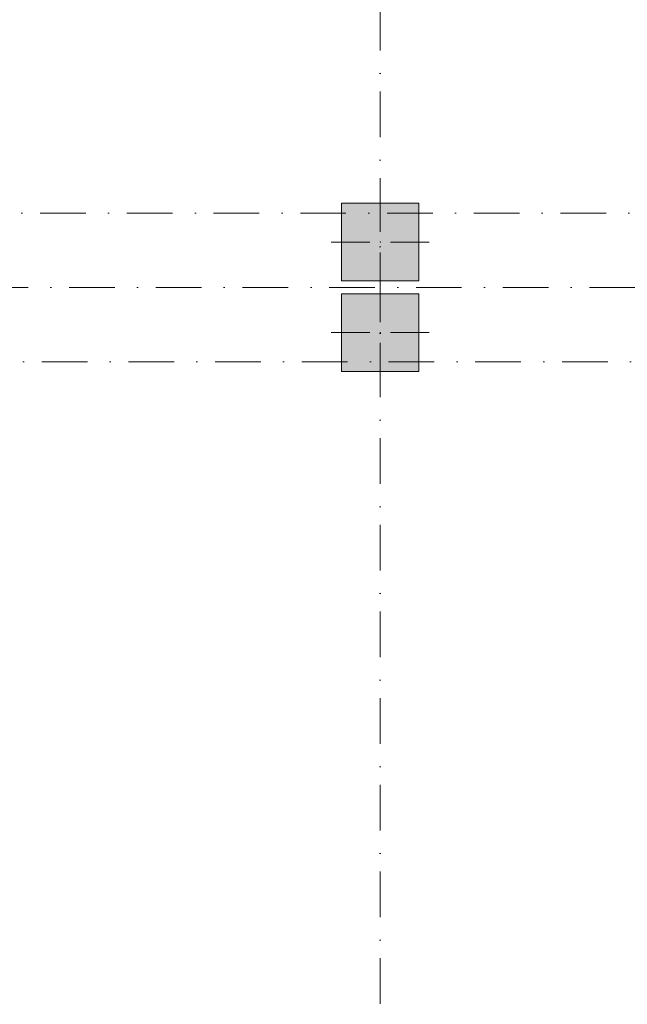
# Model space of a CAD drawing. Header units: millimetres. Extents: x -14761 to 157739, y -22400 to 107990.
# Tile 22 of 256: x 51213 to 55910, y 21454 to 29070. Entities that reach past the tile are written whole.
import ezdxf

# ---------------------------------------------------------------- set-up
doc = ezdxf.new("R2010")
doc.units = ezdxf.units.MM
doc.header["$MEASUREMENT"] = 0
doc.linetypes.add('Штриховая', pattern=[564.444447, 282.222223, -282.222223])
doc.linetypes.add('Штрихпунктирная', pattern=[670.277762, 352.777767, -176.388884, 0, -141.111112])
for name, color, linetype in [('Конструктив - Колонны', 7, 'Continuous'), ('Элемент Модели - Зона', 7, 'Continuous'), ('Элемент Модели - Оси', 7, 'Continuous')]:
    doc.layers.add(name, color=color, linetype=linetype)

msp = doc.modelspace()

# ---------------------------------------------------------------- hatches: boundary and pattern name
at = {"layer": 'Конструктив - Колонны', "linetype": 'Continuous', "lineweight": 0, "true_color": 0x000000}
for points in [[(53700, 27050), (54300, 27050), (54300, 27650), (53700, 27650)], [(53700, 26350), (54300, 26350), (54300, 26950), (53700, 26950)]]:
    msp.add_hatch(color=18, dxfattribs=at).paths.add_polyline_path(points)

# ---------------------------------------------------------------- linework, layer by layer
at = {"layer": 'Конструктив - Колонны', "color": 251, "linetype": 'Continuous', "lineweight": 5, "true_color": 0x575757}
for p, q in [((54000, 27430), (54000, 27730)), ((53920, 27350), (53620, 27350)), ((54080, 27350), (54380, 27350)), ((54000, 27270), (54000, 26970)), ((54000, 26730), (54000, 27030)), ((53920, 26650), (53620, 26650)), ((54080, 26650), (54380, 26650)), ((54000, 26570), (54000, 26270))]:
    msp.add_line(p, q, dxfattribs=at)
at = {"layer": 'Конструктив - Колонны', "color": 251, "linetype": 'Continuous', "lineweight": 15, "true_color": 0x575757, "flags": 128}
for points in [[(53700, 27050), (54300, 27050), (54300, 27650), (53700, 27650)], [(53700, 26350), (54300, 26350), (54300, 26950), (53700, 26950)]]:
    msp.add_lwpolyline(points, close=True, dxfattribs=at)
at = {"layer": 'Конструктив - Колонны', "color": 251, "linetype": 'Continuous', "lineweight": 5, "true_color": 0x575757}
for p in [(54000, 27350), (54000, 26650)]:
    msp.add_point(p, dxfattribs=at)
at = {"layer": 'Элемент Модели - Зона', "color": 7, "linetype": 'Штриховая', "lineweight": 15, "flags": 128}
for points in [[(53700, 27650), (54300, 27650), (54300, 27050), (53700, 27050)], [(54300, 26350), (53700, 26350), (53700, 26950), (54300, 26950)]]:
    msp.add_lwpolyline(points, close=True, dxfattribs=at)
at = {"layer": 'Элемент Модели - Оси', "color": 7, "linetype": 'Штрихпунктирная', "lineweight": 15}
for p, q in [((54000, 92200), (54000, -1975)), ((-12314.1, 27575), (155203.5, 27575)), ((-12760.6, 27000), (155650, 27000)), ((-12302.2, 26425), (155191.7, 26425))]:
    msp.add_line(p, q, dxfattribs=at)

doc.saveas('drawing.dxf')
